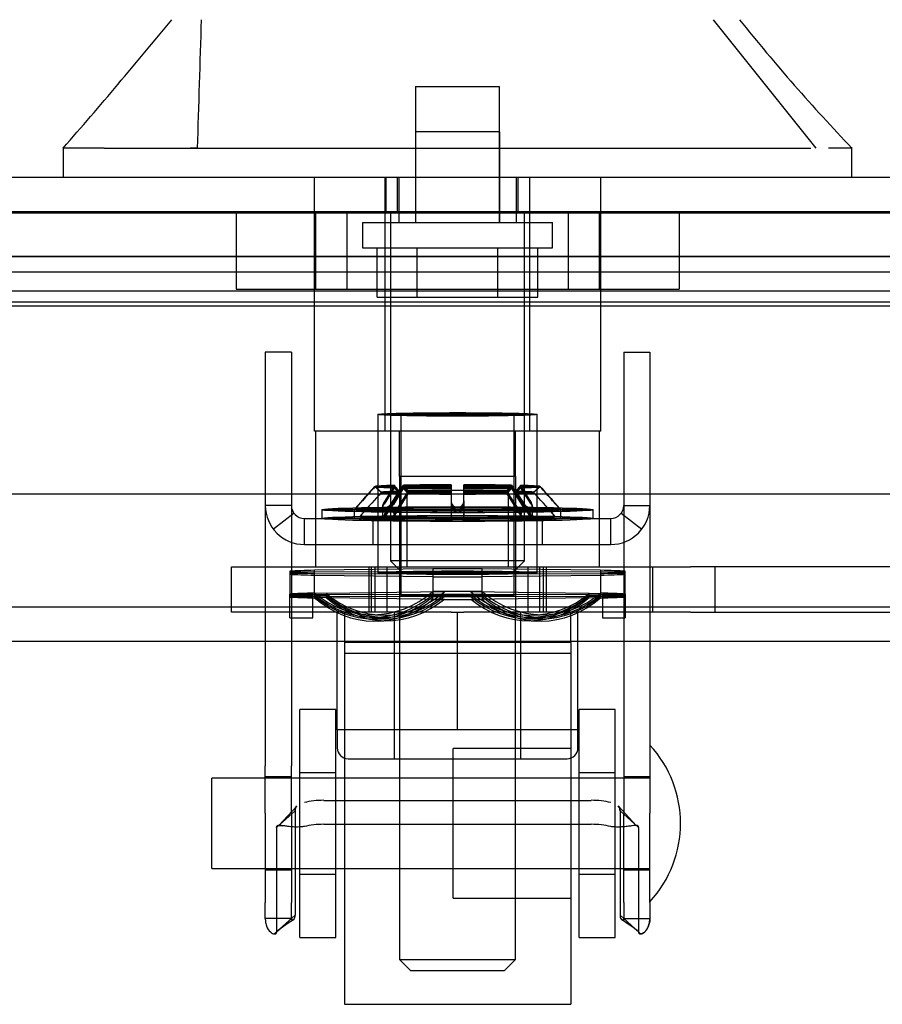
# Model space of a CAD drawing. Header units: inches. Extents: x 1 to 359, y -2 to 239.
# Tile 65 of 103: x 127.07 to 129.46, y 219.19 to 221.92. Entities that reach past the tile are written whole.
import ezdxf
from ezdxf.lldxf.tags import DXFTag

# ---------------------------------------------------------------- set-up
doc = ezdxf.new("R2010")
doc.units = ezdxf.units.IN
doc.header["$MEASUREMENT"] = 0
for name, color, linetype in [('COM70220', 7, 'Continuous'), ('COM70838', 7, 'Continuous'), ('COM70839-3', 7, 'Continuous'), ('COM71196-8', 7, 'Continuous'), ('COM71302-3', 7, 'Continuous'), ('COM71303-3', 7, 'Continuous'), ('Default', 7, 'Continuous'), ('HAN13068', 7, 'Continuous'), ('HAN13068_NUT', 7, 'Continuous'), ('HAN13068_SCREW', 7, 'Continuous'), ('HAN_NUT', 7, 'Continuous'), ('NTS18147', 7, 'Continuous'), ('ROL87452', 7, 'Continuous'), ('RVT17786', 7, 'Continuous'), ('RVT19000', 7, 'Continuous'), ('SPC87322', 7, 'Continuous'), ('STD26122', 7, 'Continuous'), ('WAF25376', 7, 'Continuous'), ('WAM30038', 7, 'Continuous')]:
    doc.layers.add(name, color=color, linetype=linetype)
tags = doc.linetypes.add('HIDDEN2', pattern=[0.1875, 0.125, -0.0625]).pattern_tags.tags
tags[6:7] = [DXFTag(74, 4), DXFTag(75, 0), DXFTag(340, '0'), DXFTag(46, 0.0), DXFTag(50, 0.0), DXFTag(44, 0.0), DXFTag(45, 0.0)]
tags[4:5] = [DXFTag(74, 4), DXFTag(75, 0), DXFTag(340, '0'), DXFTag(46, 0.0), DXFTag(50, 0.0), DXFTag(44, 0.0), DXFTag(45, 0.0)]

# ---------------------------------------------------------------- blocks, each defined once
blk = doc.blocks.new('SE3')
at = {"layer": 'COM70220', "color": 7, "linetype": 'HIDDEN2'}
for p, q in [((97.7047, 221.3844), (130.1727, 221.3844)), ((97.7047, 221.3834), (130.1727, 221.3834)), ((97.7047, 221.3814), (130.1727, 221.3814)), ((97.7047, 221.1354), (130.1727, 221.1354))]:
    blk.add_line(p, q, dxfattribs=at)
at = {"layer": 'COM70838', "color": 7, "linetype": 'HIDDEN2'}
for p, q in [((127.6567, 220.2784), (127.6567, 220.4034)), ((127.6567, 220.4034), (127.7817, 220.4034)), ((127.7817, 220.4034), (128.8373, 220.4034)), ((128.0367, 220.4034), (128.0367, 220.2784)), ((128.0867, 220.4034), (128.0867, 220.2784)), ((128.4767, 220.2784), (128.4767, 220.4034)), ((128.5267, 220.4034), (128.5267, 220.2784)), ((128.8202, 220.4034), (128.8202, 220.2784)), ((128.8373, 220.4034), (128.9257, 220.4034)), ((129.6391, 220.4034), (128.9257, 220.4034)), ((128.9932, 220.2784), (128.9932, 220.4034)), ((127.7817, 220.2784), (127.6567, 220.2784)), ((128.264, 220.2784), (127.7817, 220.2784)), ((128.8373, 220.2784), (128.2993, 220.2784)), ((128.9257, 220.2784), (128.8373, 220.2784)), ((128.9257, 220.2784), (129.6117, 220.2784))]:
    blk.add_line(p, q, dxfattribs=at)
at = {"layer": 'COM70839-3', "color": 7, "linetype": 'HIDDEN2'}
for p, q in [((127.8225, 220.9964), (127.7505, 220.9964)), ((127.7505, 220.9964), (127.7505, 220.9514)), ((127.8225, 220.9964), (127.8225, 220.9514)), ((128.7409, 220.9964), (128.8129, 220.9964)), ((128.7409, 220.9964), (128.7409, 220.9514)), ((128.8129, 220.9964), (128.8129, 220.9514)), ((127.7505, 220.9514), (127.7505, 219.8541)), ((127.8225, 220.9514), (127.8225, 219.8541)), ((128.7409, 220.9514), (128.7409, 219.8541)), ((128.8129, 220.9514), (128.8129, 219.8541)), ((127.8225, 220.5734), (127.7505, 220.5734)), ((127.8299, 220.5515), (127.7728, 220.5076)), ((128.7334, 220.5515), (128.7905, 220.5076)), ((128.7409, 220.5734), (128.8129, 220.5734)), ((127.8585, 220.5374), (128.7049, 220.5374)), ((127.8585, 220.4654), (127.8585, 220.5374)), ((128.0477, 220.5374), (128.0477, 220.4654)), ((128.1412, 220.5374), (128.1412, 220.4654)), ((128.4222, 220.4654), (128.4222, 220.5374)), ((128.5157, 220.5374), (128.5157, 220.4654)), ((128.7049, 220.4654), (128.7049, 220.5374)), ((127.8585, 220.4654), (128.7049, 220.4654)), ((127.7505, 219.7229), (127.7505, 219.8541)), ((127.8225, 219.7229), (127.8225, 219.8541)), ((128.7409, 219.8541), (128.7409, 219.7229)), ((128.8129, 219.8541), (128.8129, 219.7229)), ((127.8225, 219.8234), (127.7505, 219.8234)), ((128.8129, 219.8234), (128.7409, 219.8234)), ((127.9124, 219.7585), (128.651, 219.7585)), ((127.8374, 219.7426), (127.7878, 219.6893)), ((127.8374, 219.7426), (127.7884, 219.6893)), ((128.7756, 219.6893), (128.726, 219.7426)), ((128.7749, 219.6893), (128.726, 219.7426)), ((127.7505, 219.7229), (127.7505, 219.4762)), ((127.8328, 219.7294), (127.7813, 219.683)), ((127.8225, 219.7229), (127.8225, 219.4762)), ((127.8328, 219.7294), (127.8328, 219.4414)), ((128.7306, 219.7294), (128.782, 219.683)), ((128.7306, 219.7294), (128.7306, 219.4414)), ((128.7409, 219.4762), (128.7409, 219.7229)), ((128.8129, 219.4762), (128.8129, 219.7229)), ((127.7813, 219.683), (127.7813, 219.395)), ((127.9124, 219.6923), (128.651, 219.6923)), ((128.782, 219.683), (128.782, 219.395)), ((127.7505, 219.5664), (127.8225, 219.5664)), ((128.7409, 219.5664), (128.8129, 219.5664)), ((127.7505, 219.432), (127.7505, 219.4762)), ((127.8225, 219.432), (127.8225, 219.4762)), ((128.7409, 219.4762), (128.7409, 219.432)), ((128.8129, 219.4762), (128.8129, 219.432)), ((127.8225, 219.432), (127.7505, 219.432)), ((127.8328, 219.4414), (127.7813, 219.395)), ((128.7306, 219.4414), (128.782, 219.395)), ((128.7409, 219.432), (128.8129, 219.432))]:
    blk.add_line(p, q, dxfattribs=at)
for centre, radius, start, end in [((127.8585, 220.5734), 0.108, 180, 270), ((127.8585, 220.5734), 0.036, 180, 270), ((128.7049, 220.5734), 0.108, 270, 0), ((128.7049, 220.5734), 0.036, 270, 0), ((127.9864, 219.1569), 0.314, 120.3108, 132.3001), ((127.9866, 219.1565), 0.3145, 120.315, 131.019), ((128.5767, 219.1565), 0.3145, 47.7129, 59.685), ((128.577, 219.1569), 0.314, 48.9654, 59.6892)]:
    blk.add_arc(centre, radius, start, end, dxfattribs=at)
for centre, major_axis, start_param, end_param in [((127.9124, 219.7195), (-0.1, 0), 4.712389, 5.281717), ((128.651, 219.7195), (-0.1, 0), 4.143061, 4.712389), ((127.9124, 219.6532), (-0.1, 0), 4.712389, 5.281717), ((128.651, 219.6532), (0.1, 0), 1.001468, 1.570796)]:
    blk.add_ellipse(centre, major_axis=major_axis, ratio=0.390731, start_param=start_param, end_param=end_param, dxfattribs=at)
for points, knots in [([(127.8328, 219.7294), (127.8328, 219.7299), (127.8328, 219.7304), (127.8328, 219.731), (127.8328, 219.7312), (127.8328, 219.7315), (127.8328, 219.7316), (127.8329, 219.7326), (127.833, 219.7333), (127.8333, 219.7353), (127.8337, 219.7367), (127.8349, 219.7398), (127.8361, 219.7415), (127.8377, 219.7429)], [0, 0, 0, 0, 0.03125, 0.03125, 0.046875, 0.046875, 0.0625, 0.0625, 0.125, 0.125, 0.25, 0.25, 0.4585815, 0.4585815, 0.4585815, 0.4585815]), ([(128.7306, 219.7294), (128.7306, 219.7299), (128.7305, 219.7304), (128.7305, 219.731), (128.7305, 219.7312), (128.7305, 219.7315), (128.7305, 219.7316), (128.7304, 219.7326), (128.7303, 219.7333), (128.73, 219.7353), (128.7297, 219.7367), (128.7284, 219.7398), (128.7272, 219.7415), (128.7257, 219.7429)], [0, 0, 0, 0, 0.03125, 0.03125, 0.046875, 0.046875, 0.0625, 0.0625, 0.125, 0.125, 0.25, 0.25, 0.4585815, 0.4585815, 0.4585815, 0.4585815]), ([(127.7813, 219.683), (127.7814, 219.6838), (127.7816, 219.6852), (127.7823, 219.6871), (127.7836, 219.6883), (127.7875, 219.6899), (127.7932, 219.6892), (127.799, 219.6884), (127.799, 219.6884)], [0, 0, 0, 0, 0.0491023, 0.0985231, 0.1490182, 0.2008436, 0.4264755, 0.4266864, 0.4266864, 0.4266864, 0.4266864]), ([(127.8585, 219.6861), (127.8569, 219.6859), (127.8537, 219.6855), (127.8474, 219.685), (127.8398, 219.6847), (127.8313, 219.6847), (127.8209, 219.6853), (127.8097, 219.6867), (127.7989, 219.6885), (127.7908, 219.6895), (127.7858, 219.6893), (127.7831, 219.688), (127.7816, 219.686), (127.7814, 219.684), (127.7813, 219.683)], [0, 0, 0, 0, 0.040175, 0.080102, 0.158226, 0.23381, 0.30692, 0.445198, 0.573002, 0.690655, 0.799398, 0.868041, 0.934412, 1, 1, 1, 1]), ([(128.782, 219.683), (128.7819, 219.6838), (128.7818, 219.6852), (128.7811, 219.6871), (128.7797, 219.6883), (128.7758, 219.6899), (128.7675, 219.6889), (128.7556, 219.687), (128.7471, 219.6859), (128.7391, 219.6851), (128.7293, 219.6846), (128.7175, 219.6847), (128.7091, 219.6856), (128.7049, 219.6861)], [0, 0, 0, 0, 0.049102, 0.098523, 0.149018, 0.200844, 0.426475, 0.554365, 0.622319, 0.692911, 0.79099, 0.893216, 1, 1, 1, 1]), ([(127.7505, 219.432), (127.7505, 219.4311), (127.7505, 219.4304), (127.7505, 219.4295), (127.7505, 219.4292), (127.7505, 219.4288), (127.7506, 219.4287), (127.7506, 219.427), (127.7507, 219.426), (127.7512, 219.4223), (127.7515, 219.4201), (127.753, 219.4139), (127.7544, 219.41), (127.7594, 219.4), (127.7636, 219.3953), (127.7714, 219.3897), (127.775, 219.3888), (127.7787, 219.3896), (127.7798, 219.3902), (127.7805, 219.3914), (127.7807, 219.3916), (127.7808, 219.3921), (127.7809, 219.3922), (127.781, 219.3926), (127.781, 219.3928), (127.7811, 219.3934), (127.7812, 219.3941), (127.7813, 219.395)], [0, 0, 0, 0, 0.015625, 0.015625, 0.023438, 0.023438, 0.03125, 0.03125, 0.0625, 0.0625, 0.125, 0.125, 0.25, 0.25, 0.5, 0.5, 0.75, 0.75, 0.875, 0.875, 0.90625, 0.90625, 0.921875, 0.921875, 0.9375, 0.9375, 1, 1, 1, 1]), ([(127.8225, 219.432), (127.8225, 219.4318), (127.8225, 219.4313), (127.8226, 219.4303), (127.823, 219.4292), (127.8236, 219.4283), (127.8251, 219.427), (127.8284, 219.4276), (127.831, 219.4314), (127.8321, 219.4349), (127.8325, 219.4369), (127.8327, 219.4391), (127.8327, 219.4407), (127.8328, 219.4414)], [0, 0, 0, 0, 0.026381, 0.052905, 0.106971, 0.162948, 0.220486, 0.464488, 0.727123, 0.794792, 0.862936, 0.931376, 1, 1, 1, 1]), ([(127.828, 219.4282), (127.8268, 219.4273), (127.8251, 219.427), (127.8236, 219.4283), (127.823, 219.4292), (127.8226, 219.4303), (127.8225, 219.4313), (127.8225, 219.4318), (127.8225, 219.432)], [0.5442114, 0.5442114, 0.5442114, 0.5442114, 0.7795137, 0.8370523, 0.8930285, 0.9470927, 0.973617, 1, 1, 1, 1]), ([(128.7306, 219.4414), (128.7306, 219.4407), (128.7306, 219.4391), (128.7309, 219.4369), (128.7313, 219.4349), (128.7324, 219.4314), (128.7349, 219.4276), (128.7382, 219.427), (128.7398, 219.4283), (128.7404, 219.4292), (128.7407, 219.4303), (128.7408, 219.4313), (128.7409, 219.4318), (128.7409, 219.432)], [0, 0, 0, 0, 0.068623, 0.137063, 0.205208, 0.272877, 0.535512, 0.779514, 0.837052, 0.893029, 0.947093, 0.973617, 1, 1, 1, 1]), ([(128.7409, 219.432), (128.7409, 219.4318), (128.7408, 219.4313), (128.7407, 219.4303), (128.7404, 219.4292), (128.7398, 219.4283), (128.7382, 219.427), (128.7365, 219.4273), (128.7353, 219.4282)], [0, 0, 0, 0, 0.0263814, 0.0529045, 0.1069707, 0.1629481, 0.2204857, 0.4558046, 0.4558046, 0.4558046, 0.4558046]), ([(128.782, 219.395), (128.782, 219.3946), (128.7821, 219.3941), (128.7822, 219.3936), (128.7822, 219.3934), (128.7822, 219.3931), (128.7822, 219.3931), (128.7824, 219.3922), (128.7826, 219.3916), (128.7836, 219.3902), (128.7846, 219.3896), (128.7883, 219.3888), (128.7919, 219.3897), (128.7998, 219.3953), (128.804, 219.4), (128.8089, 219.41), (128.8104, 219.4141), (128.8115, 219.4191), (128.8118, 219.4201), (128.8121, 219.4224), (128.8123, 219.4238), (128.8125, 219.4253), (128.8126, 219.4259), (128.8127, 219.4268), (128.8127, 219.4271), (128.8127, 219.4277), (128.8128, 219.4282), (128.8128, 219.4291), (128.8129, 219.4303), (128.8129, 219.432)], [0, 0, 0, 0, 0.03125, 0.03125, 0.046875, 0.046875, 0.0625, 0.0625, 0.125, 0.125, 0.25, 0.25, 0.5, 0.5, 0.75, 0.75, 0.875, 0.875, 0.90625, 0.90625, 0.9375, 0.9375, 0.953125, 0.953125, 0.960938, 0.960938, 0.96875, 0.96875, 1, 1, 1, 1]), ([(128.8129, 219.432), (128.8129, 219.4311), (128.8128, 219.4304), (128.8128, 219.4295), (128.8128, 219.4292), (128.8128, 219.4288), (128.8128, 219.4287), (128.8127, 219.427), (128.8126, 219.426), (128.8122, 219.4223), (128.8118, 219.4201), (128.8103, 219.4139), (128.8089, 219.41), (128.8073, 219.4067)], [0, 0, 0, 0, 0.015625, 0.015625, 0.0234375, 0.0234375, 0.03125, 0.03125, 0.0625, 0.0625, 0.125, 0.125, 0.25, 0.25, 0.25, 0.25]), ([(127.7813, 219.395), (127.7813, 219.3946), (127.7812, 219.3941), (127.7812, 219.3936), (127.7812, 219.3934), (127.7811, 219.3931), (127.7811, 219.3931), (127.7809, 219.3922), (127.7807, 219.3916), (127.7798, 219.3902), (127.7787, 219.3896), (127.7768, 219.3891), (127.7759, 219.3891), (127.775, 219.3892)], [0, 0, 0, 0, 0.03125, 0.03125, 0.046875, 0.046875, 0.0625, 0.0625, 0.125, 0.125, 0.25, 0.25, 0.3244379, 0.3244379, 0.3244379, 0.3244379]), ([(128.7958, 219.3925), (128.7919, 219.3897), (128.7883, 219.3888), (128.7846, 219.3896), (128.7836, 219.3902), (128.7828, 219.3914), (128.7827, 219.3916), (128.7825, 219.3921), (128.7825, 219.3922), (128.7824, 219.3926), (128.7823, 219.3928), (128.7822, 219.3934), (128.7821, 219.3941), (128.782, 219.395)], [0.5, 0.5, 0.5, 0.5, 0.75, 0.75, 0.875, 0.875, 0.90625, 0.90625, 0.921875, 0.921875, 0.9375, 0.9375, 1, 1, 1, 1])]:
    blk.add_open_spline(points, degree=3, knots=knots, dxfattribs=at)
for points in [[(127.8371, 219.7424), (127.834, 219.7393), (127.8328, 219.7351), (127.8328, 219.7294)], [(128.7262, 219.7424), (128.7293, 219.7393), (128.7306, 219.7351), (128.7306, 219.7294)]]:
    blk.add_open_spline(points, degree=3, dxfattribs=at)
at = {"layer": 'COM71196-8', "color": 7, "linetype": 'Continuous'}
for p, q in [((97.1287, 221.4804), (130.7487, 221.4804)), ((97.0337, 220.6054), (130.8436, 220.6054))]:
    blk.add_line(p, q, dxfattribs=at)
at = {"layer": 'COM71196-8', "color": 7, "linetype": 'HIDDEN2'}
for p, q in [((128.0832, 221.4804), (128.0832, 221.3854)), ((128.1147, 221.4804), (128.1147, 221.3854)), ((128.4487, 221.3854), (128.4487, 221.4804)), ((128.4801, 221.4804), (128.4801, 221.3854)), ((97.1287, 221.3854), (130.7487, 221.3854))]:
    blk.add_line(p, q, dxfattribs=at)
at = {"layer": 'COM71302-3', "color": 7, "linetype": 'HIDDEN2'}
for p, q in [((130.5397, 221.2607), (97.5017, 221.2607)), ((97.5017, 221.2183), (130.2897, 221.2183)), ((130.5393, 221.1657), (97.5017, 221.1657)), ((97.5017, 221.1247), (130.2897, 221.1247)), ((96.2217, 220.1984), (168.0917, 220.1984))]:
    blk.add_line(p, q, dxfattribs=at)
at = {"layer": 'COM71302-3', "color": 7, "linetype": 'Continuous'}
blk.add_line((96.2217, 220.2934), (168.0917, 220.2934), dxfattribs=at)
at = {"layer": 'COM71303-3', "color": 7, "linetype": 'HIDDEN2'}
blk.add_line((130.2897, 221.2604), (97.5017, 221.2604), dxfattribs=at)
at = {"layer": 'HAN13068', "color": 7, "linetype": 'Continuous'}
for p, q in [((129.2725, 221.5604), (128.989, 221.9154)), ((127.1918, 221.5633), (127.1918, 221.4804)), ((127.3052, 221.5604), (127.1919, 221.5604)), ((127.3052, 221.5604), (127.3829, 221.5604)), ((127.3829, 221.5604), (127.5631, 221.5604)), ((127.5631, 221.5604), (129.1804, 221.5604)), ((129.1804, 221.5604), (129.2582, 221.5604)), ((129.3715, 221.5604), (129.3067, 221.5604)), ((129.3715, 221.4804), (129.3715, 221.5633))]:
    blk.add_line(p, q, dxfattribs=at)
at = {"layer": 'HAN13068', "color": 7, "linetype": 'HIDDEN2'}
for p, q in [((128.3982, 221.6054), (128.1652, 221.6054)), ((128.1652, 221.6054), (128.1652, 221.3554)), ((128.3982, 221.3554), (128.3982, 221.6054)), ((127.5631, 221.5604), (127.5433, 221.5604)), ((127.8862, 220.7784), (127.8862, 221.4804)), ((128.0821, 220.7784), (128.0821, 221.4804)), ((128.1192, 221.4804), (128.1192, 221.3554)), ((128.4442, 221.3554), (128.4442, 221.4804)), ((128.4812, 220.7784), (128.4812, 221.4804)), ((128.6772, 220.7784), (128.6772, 221.4804)), ((128.0821, 220.7784), (127.8862, 220.7784)), ((128.4812, 220.7784), (128.0821, 220.7784)), ((128.1217, 220.6534), (128.1217, 220.7784)), ((128.4417, 220.6534), (128.4417, 220.7784)), ((128.6772, 220.7784), (128.4812, 220.7784)), ((128.2817, 220.6534), (128.1217, 220.6534)), ((128.4417, 220.6534), (128.2817, 220.6534)), ((128.1217, 220.2784), (128.1217, 219.3184)), ((128.4417, 219.3184), (128.4417, 220.2784)), ((128.1217, 219.3184), (128.4417, 219.3184)), ((128.1217, 219.3184), (128.1517, 219.2884)), ((128.4117, 219.2884), (128.4417, 219.3184)), ((128.1517, 219.2884), (128.4117, 219.2884))]:
    blk.add_line(p, q, dxfattribs=at)
at = {"layer": 'HAN13068', "color": 7, "linetype": 'Continuous'}
for centre, radius, start, end in [((115.076, 232.1047), 16.0617, 318.96729, 320.62542), ((133.1635, 225.1926), 5.2509, 218.6173, 223.7666)]:
    blk.add_arc(centre, radius, start, end, dxfattribs=at)
blk.add_open_spline([(127.5631, 221.5604), (127.5669, 221.6787), (127.5706, 221.7971), (127.5744, 221.9154)], degree=3, dxfattribs=at)
at = {"layer": 'HAN13068_NUT', "color": 7, "linetype": 'HIDDEN2'}
for p, q in [((127.9492, 219.9534), (127.9492, 220.2784)), ((128.1067, 220.2784), (128.1067, 219.8734)), ((128.2817, 219.9534), (128.2817, 220.2784)), ((128.4567, 219.8734), (128.4567, 220.2784)), ((128.6142, 219.9534), (128.6142, 220.2784)), ((128.1154, 219.9534), (127.9492, 219.9534)), ((127.9492, 219.9534), (127.9492, 219.9034)), ((128.2817, 219.9534), (128.1154, 219.9534)), ((128.4479, 219.9534), (128.2817, 219.9534)), ((128.6142, 219.9534), (128.4479, 219.9534)), ((128.6142, 219.9034), (128.6142, 219.9534)), ((127.9792, 219.8734), (128.5842, 219.8734))]:
    blk.add_line(p, q, dxfattribs=at)
for centre, start, end in [((127.9792, 219.9034), 180, 270), ((128.5842, 219.9034), 270, 0)]:
    blk.add_arc(centre, 0.03, start, end, dxfattribs=at)
at = {"layer": 'HAN13068_SCREW', "color": 7, "linetype": 'HIDDEN2'}
for p, q in [((128.1657, 221.7304), (128.3977, 221.7304)), ((128.1657, 221.7304), (128.1657, 221.3554)), ((128.3977, 221.3554), (128.3977, 221.7304)), ((128.0192, 221.3554), (128.5442, 221.3554)), ((128.0192, 221.3554), (128.0192, 221.2854)), ((128.5442, 221.2854), (128.5442, 221.3554)), ((128.0192, 221.2854), (128.5442, 221.2854)), ((128.0594, 221.1484), (128.0594, 221.2854)), ((128.1705, 221.1484), (128.1705, 221.2854)), ((128.3928, 221.1484), (128.3928, 221.2854)), ((128.5039, 221.1484), (128.5039, 221.2854)), ((128.0594, 221.1484), (128.1705, 221.1484)), ((128.1705, 221.1484), (128.3928, 221.1484)), ((128.3928, 221.1484), (128.5039, 221.1484))]:
    blk.add_line(p, q, dxfattribs=at)
at = {"layer": 'HAN_NUT', "color": 7, "linetype": 'HIDDEN2'}
for p, q in [((127.6697, 221.3854), (127.6697, 221.1704)), ((127.8892, 221.3854), (127.8892, 221.1704)), ((127.9757, 221.3854), (127.9757, 221.1704)), ((128.5877, 221.3854), (128.5877, 221.1704)), ((128.6742, 221.1704), (128.6742, 221.3854)), ((128.8937, 221.3854), (128.8937, 221.1704)), ((127.6697, 221.1704), (127.9757, 221.1704)), ((127.9757, 221.1704), (128.5877, 221.1704)), ((128.5877, 221.1704), (128.8937, 221.1704))]:
    blk.add_line(p, q, dxfattribs=at)
at = {"layer": 'NTS18147', "color": 7, "linetype": 'HIDDEN2'}
for p, q in [((128.0617, 220.8249), (128.0617, 220.3874)), ((128.0617, 220.8248), (128.0617, 220.3874)), ((128.1252, 220.8249), (128.1252, 220.3244)), ((128.1252, 220.8248), (128.1252, 220.3244)), ((128.4382, 220.3244), (128.4382, 220.8249)), ((128.4382, 220.3244), (128.4382, 220.8248)), ((128.5017, 220.3874), (128.5017, 220.8249)), ((128.5017, 220.3874), (128.5017, 220.8248)), ((127.8187, 220.3916), (127.8187, 220.3286)), ((127.8187, 220.3885), (127.8187, 220.3286)), ((128.2136, 220.3984), (127.8867, 220.3942)), ((127.8867, 220.3312), (127.8867, 220.3942)), ((128.2136, 220.3903), (127.8867, 220.3892)), ((127.8867, 220.3262), (127.8867, 220.3892)), ((127.8867, 220.3856), (128.2136, 220.3845)), ((128.2136, 220.3984), (128.2136, 220.3354)), ((128.2136, 220.3903), (128.2136, 220.3273)), ((128.6766, 220.3942), (128.3497, 220.3984)), ((128.3497, 220.3354), (128.3497, 220.3984)), ((128.6766, 220.3892), (128.3497, 220.3903)), ((128.3497, 220.3273), (128.3497, 220.3903)), ((128.3497, 220.3845), (128.6766, 220.3856)), ((128.6766, 220.3942), (128.6766, 220.3312)), ((128.6766, 220.3892), (128.6766, 220.3262)), ((128.7447, 220.3286), (128.7447, 220.3916)), ((128.7447, 220.3286), (128.7447, 220.3885)), ((127.8867, 220.3807), (128.2136, 220.3765)), ((128.3497, 220.3765), (128.6766, 220.3807)), ((127.8867, 220.3312), (127.8867, 220.3177)), ((127.9182, 220.33), (127.8867, 220.3312)), ((128.2451, 220.3342), (127.9182, 220.33)), ((128.2136, 220.3135), (128.2136, 220.3354)), ((128.2451, 220.3342), (128.2136, 220.3354)), ((128.3182, 220.3342), (128.3497, 220.3354)), ((128.6451, 220.33), (128.3182, 220.3342)), ((128.3497, 220.3354), (128.3497, 220.3135)), ((128.6451, 220.33), (128.6766, 220.3312)), ((128.6766, 220.3177), (128.6766, 220.3312)), ((127.8817, 220.3286), (127.8187, 220.3286)), ((127.8187, 220.2624), (127.8187, 220.3286)), ((127.8817, 220.3255), (127.8187, 220.3255)), ((127.8187, 220.2624), (127.8187, 220.3255)), ((127.8817, 220.3233), (127.8187, 220.3233)), ((127.8817, 220.3203), (127.8187, 220.3203)), ((127.8817, 220.2624), (127.8817, 220.3286)), ((127.8817, 220.2624), (127.8817, 220.3255)), ((127.8867, 220.3262), (127.8867, 220.3226)), ((127.9182, 220.3259), (127.8867, 220.3262)), ((127.9182, 220.3229), (127.8867, 220.3226)), ((127.9182, 220.3189), (127.8867, 220.3177)), ((128.2451, 220.327), (127.9182, 220.3259)), ((127.9182, 220.3229), (128.2451, 220.3218)), ((127.9182, 220.3189), (128.2451, 220.3147)), ((128.2136, 220.3215), (128.2136, 220.3273)), ((128.2451, 220.327), (128.2136, 220.3273)), ((128.2451, 220.3218), (128.2136, 220.3215)), ((128.2451, 220.3147), (128.2136, 220.3135)), ((128.3182, 220.327), (128.3497, 220.3273)), ((128.6451, 220.3259), (128.3182, 220.327)), ((128.3182, 220.3218), (128.6451, 220.3229)), ((128.3182, 220.3218), (128.3497, 220.3215)), ((128.3182, 220.3147), (128.6451, 220.3189)), ((128.3182, 220.3147), (128.3497, 220.3135)), ((128.3497, 220.3273), (128.3497, 220.3215)), ((128.6451, 220.3259), (128.6766, 220.3262)), ((128.6451, 220.3229), (128.6766, 220.3226)), ((128.6451, 220.3189), (128.6766, 220.3177)), ((128.6766, 220.3226), (128.6766, 220.3262)), ((128.6817, 220.3286), (128.7447, 220.3286)), ((128.6817, 220.3286), (128.6817, 220.2624)), ((128.6817, 220.3255), (128.7447, 220.3255)), ((128.6817, 220.3255), (128.6817, 220.2624)), ((128.6817, 220.3233), (128.7447, 220.3233)), ((128.6817, 220.3203), (128.7447, 220.3203)), ((128.7447, 220.3286), (128.7447, 220.2624)), ((128.7447, 220.3255), (128.7447, 220.2624)), ((127.8187, 220.2624), (127.8817, 220.2624)), ((127.8187, 220.2624), (127.8817, 220.2624)), ((128.038, 220.2715), (128.0695, 220.2703)), ((128.0469, 220.2648), (128.0784, 220.2644)), ((128.0534, 220.26), (128.0849, 220.2604)), ((128.0623, 220.2538), (128.0938, 220.255)), ((128.4695, 220.255), (128.501, 220.2538)), ((128.4784, 220.2604), (128.5099, 220.26)), ((128.4849, 220.2644), (128.5164, 220.2648)), ((128.4938, 220.2703), (128.5253, 220.2715)), ((128.6817, 220.2624), (128.7447, 220.2624)), ((128.6817, 220.2624), (128.7447, 220.2624))]:
    blk.add_line(p, q, dxfattribs=at)
for centre, start, end in [((128.2817, 136.3133), 89.953641, 90.046359), ((128.2817, 304.4615), 269.953641, 270.046359), ((128.2817, 136.2503), 89.953641, 90.046359), ((128.2817, 304.3985), 269.953641, 270.046359)]:
    blk.add_arc(centre, 84.0771, start, end, dxfattribs=at)
for centre, major_axis, ratio in [((128.2817, 220.8248), (0.22, 0), 0.022078), ((128.2817, 220.8249), (-0.22, 0), 0.005892), ((128.2817, 220.8248), (-0.1565, 0), 0.022078), ((128.2817, 220.8249), (-0.1565, 0), 0.005892), ((128.2817, 220.3874), (0.22, 0), 0.022078), ((128.2817, 220.3874), (-0.22, 0), 0.005892), ((128.2817, 220.3244), (-0.1565, 0), 0.022078), ((128.2817, 220.3244), (-0.1565, 0), 0.005892)]:
    blk.add_ellipse(centre, major_axis=major_axis, ratio=ratio, dxfattribs=at)
for centre, major_axis, ratio, start_param, end_param in [((128.2817, 220.3874), (-0.5, 0), 0.022078, -0.660077, -0.38712), ((128.2817, 220.3874), (-0.5, 0), 0.005892, -0.660077, -0.38712), ((128.2817, 220.3874), (-0.5, 0), 0.005892, 0.38712, 0.660077), ((128.2817, 220.3874), (0.5, 0), 0.022078, 1.434318, 1.707275), ((128.2817, 220.3874), (0.5, 0), 0.022078, 0.38712, 0.660077), ((128.2817, 220.3874), (0.5, 0), 0.005892, 0.38712, 0.660077), ((128.2817, 220.3874), (0.5, 0), 0.005892, -0.660077, -0.38712), ((128.2817, 220.3874), (-0.5, 0), 0.022078, 0.38712, 0.660077), ((128.2817, 220.3874), (-0.5, 0), 0.022078, 1.434318, 1.707275), ((128.2817, 220.3874), (0.5, 0), 0.022078, -0.660077, -0.38712), ((128.2817, 220.3244), (-0.5, 0), 0.022078, -0.660077, -0.38712), ((128.0502, 220.5896), (0.0122, 0.3181), 0.865814, 2.551021, 3.820441), ((128.0817, 220.5884), (0.0122, 0.3181), 0.865814, 2.551021, 3.820441), ((128.2817, 220.3244), (-0.5, 0), 0.022078, 4.575911, 4.848867), ((128.4817, 220.5884), (-0.0122, 0.3181), 0.865814, 2.462745, 3.732164), ((128.5132, 220.5896), (-0.0122, 0.3181), 0.865814, 2.462745, 3.732164), ((128.2817, 220.3244), (0.5, 0), 0.022078, 0.38712, 0.660077), ((128.2817, 220.3244), (-0.5, 0), 0.005892, -0.660077, -0.38712), ((128.2817, 220.3244), (-0.5, 0), 0.005892, 0.38712, 0.660077), ((128.2817, 220.3244), (-0.5, 0), 0.022078, 0.38712, 0.660077), ((128.0502, 220.5831), (0.0032, 0.3183), 0.86601, 2.518666, 3.788085), ((128.0502, 220.5784), (-0.0032, 0.3183), 0.86601, 2.4951, 3.764519), ((128.0502, 220.5719), (-0.0122, 0.3181), 0.865814, 2.462745, 3.732164), ((128.0817, 220.5828), (0.0032, 0.3183), 0.86601, 2.518666, 3.788085), ((128.0817, 220.5787), (-0.0032, 0.3183), 0.86601, 2.4951, 3.764519), ((128.0817, 220.5731), (-0.0122, 0.3181), 0.865814, 2.462745, 3.732164), ((128.2817, 220.3244), (0.5, 0), 0.022078, 4.575911, 4.848867), ((128.4817, 220.5828), (-0.0032, 0.3183), 0.86601, 2.4951, 3.764519), ((128.4817, 220.5787), (0.0032, 0.3183), 0.86601, 2.518666, 3.788085), ((128.4817, 220.5731), (0.0122, 0.3181), 0.865814, 2.551021, 3.820441), ((128.5132, 220.5831), (-0.0032, 0.3183), 0.86601, 2.4951, 3.764519), ((128.5132, 220.5784), (0.0032, 0.3183), 0.86601, 2.518666, 3.788085), ((128.5132, 220.5719), (0.0122, 0.3181), 0.865814, 2.551021, 3.820441), ((128.2817, 220.3244), (0.5, 0), 0.005892, 0.38712, 0.660077), ((128.2817, 220.3244), (0.5, 0), 0.005892, -0.660077, -0.38712), ((128.2817, 220.3244), (0.5, 0), 0.022078, -0.660077, -0.38712)]:
    blk.add_ellipse(centre, major_axis=major_axis, ratio=ratio, start_param=start_param, end_param=end_param, dxfattribs=at)
at = {"layer": 'ROL87452', "color": 7, "linetype": 'HIDDEN2'}
for p, q in [((127.9692, 220.1949), (127.9692, 219.1949)), ((128.5942, 220.1949), (127.9692, 220.1949)), ((128.5942, 220.1949), (128.5942, 219.1949)), ((128.2692, 219.4884), (128.2692, 219.9014)), ((128.5942, 219.9014), (128.2692, 219.9014)), ((128.2692, 219.8199), (127.9692, 219.8199)), ((127.9692, 219.5699), (128.2692, 219.5699)), ((128.2692, 219.4884), (128.5942, 219.4884)), ((127.9692, 219.1949), (128.5942, 219.1949))]:
    blk.add_line(p, q, dxfattribs=at)
at = {"layer": 'RVT17786', "color": 7, "linetype": 'HIDDEN2'}
for p, q in [((127.6029, 219.5699), (127.6029, 219.8199)), ((128.8129, 219.8199), (127.6029, 219.8199)), ((127.6029, 219.5699), (128.8129, 219.5699))]:
    blk.add_line(p, q, dxfattribs=at)
blk.add_arc((128.5796, 219.6949), 0.3182, 317.1291, 42.8709, dxfattribs=at)
at = {"layer": 'RVT19000', "color": 7, "linetype": 'HIDDEN2'}
for p, q in [((128.1412, 220.6154), (128.4222, 220.6154)), ((128.1412, 220.6154), (128.1412, 220.4034)), ((128.4222, 220.4034), (128.4222, 220.6154)), ((128.0867, 220.4034), (128.0867, 220.2784)), ((128.4767, 220.2784), (128.4767, 220.4034)), ((127.9692, 220.2784), (127.9692, 220.1949)), ((128.264, 220.2784), (128.2993, 220.2784)), ((128.5942, 220.1949), (128.5942, 220.2784)), ((127.9692, 220.1654), (128.5942, 220.1654))]:
    blk.add_line(p, q, dxfattribs=at)
at = {"layer": 'SPC87322', "color": 7, "linetype": 'HIDDEN2'}
for p, q in [((127.8892, 220.7784), (127.8892, 220.4034)), ((128.6742, 220.4034), (128.6742, 220.7784)), ((128.1217, 220.6534), (128.1217, 220.2784)), ((128.4417, 220.6534), (128.4417, 220.2784)), ((128.0442, 220.2784), (128.0442, 220.4034)), ((128.0542, 220.2784), (128.0542, 220.4034)), ((128.5092, 220.2784), (128.5092, 220.4034)), ((128.5192, 220.2784), (128.5192, 220.4034))]:
    blk.add_line(p, q, dxfattribs=at)
at = {"layer": 'STD26122', "color": 7, "linetype": 'HIDDEN2'}
for p, q in [((128.0967, 221.3854), (128.0967, 220.4204)), ((128.4667, 220.4204), (128.4667, 221.3854)), ((128.4667, 220.4204), (128.0967, 220.4204)), ((128.0967, 220.4204), (128.1317, 220.3854)), ((128.4317, 220.3854), (128.4667, 220.4204)), ((128.1317, 220.3854), (128.4317, 220.3854))]:
    blk.add_line(p, q, dxfattribs=at)
at = {"layer": 'WAF25376', "color": 7, "linetype": 'HIDDEN2'}
for p, q in [((127.8458, 219.3799), (127.8458, 220.0099)), ((127.9458, 220.0099), (127.8458, 220.0099)), ((127.9458, 219.3799), (127.9458, 220.0099)), ((128.6175, 219.3799), (128.6175, 220.0099)), ((128.7175, 220.0099), (128.6175, 220.0099)), ((128.7175, 219.3799), (128.7175, 220.0099)), ((127.9458, 219.8349), (127.8458, 219.8349)), ((128.7175, 219.8349), (128.6175, 219.8349)), ((127.8458, 219.5549), (127.9458, 219.5549)), ((128.6175, 219.5549), (128.7175, 219.5549)), ((127.8458, 219.3799), (127.9458, 219.3799)), ((128.6175, 219.3799), (128.7175, 219.3799))]:
    blk.add_line(p, q, dxfattribs=at)
at = {"layer": 'WAM30038', "color": 7, "linetype": 'HIDDEN2'}
for p, q in [((128.1079, 220.6286), (128.0796, 220.5843)), ((128.1043, 220.5849), (128.1326, 220.6291)), ((128.1206, 220.6124), (128.1079, 220.6286)), ((128.1326, 220.6291), (128.1454, 220.6129)), ((128.2642, 220.6304), (128.2642, 220.5863)), ((128.2992, 220.5863), (128.2992, 220.6304)), ((128.418, 220.6129), (128.4307, 220.6291)), ((128.4307, 220.6291), (128.459, 220.5849)), ((128.4555, 220.6286), (128.4427, 220.6124)), ((128.4837, 220.5843), (128.4555, 220.6286)), ((128.0534, 220.6257), (128.0714, 220.6098)), ((128.0534, 220.6254), (128.0714, 220.6095)), ((128.0714, 220.6093), (128.0534, 220.6252)), ((128.0714, 220.609), (128.0534, 220.6249)), ((128.1079, 220.6262), (128.0796, 220.5815)), ((128.0796, 220.5794), (128.1079, 220.6245)), ((128.0796, 220.5765), (128.1079, 220.622)), ((128.0796, 220.5482), (128.1206, 220.6124)), ((128.0796, 220.5454), (128.1206, 220.6102)), ((128.1206, 220.6086), (128.0796, 220.5433)), ((128.1206, 220.6064), (128.0796, 220.5404)), ((128.1043, 220.5816), (128.1326, 220.6264)), ((128.1326, 220.6243), (128.1043, 220.5792)), ((128.1326, 220.6215), (128.1043, 220.576)), ((128.1454, 220.6129), (128.1043, 220.5488)), ((128.1454, 220.6103), (128.1043, 220.5455)), ((128.1043, 220.5431), (128.1454, 220.6084)), ((128.1043, 220.5398), (128.1454, 220.6058)), ((128.1206, 220.6102), (128.1079, 220.6262)), ((128.1079, 220.6245), (128.1206, 220.6086)), ((128.1079, 220.622), (128.1206, 220.6064)), ((128.1326, 220.6264), (128.1454, 220.6103)), ((128.1454, 220.6084), (128.1326, 220.6243)), ((128.1454, 220.6058), (128.1326, 220.6215)), ((128.2642, 220.6267), (128.2642, 220.582)), ((128.2992, 220.582), (128.2992, 220.6267)), ((128.418, 220.6103), (128.4307, 220.6264)), ((128.4307, 220.6243), (128.418, 220.6084)), ((128.4307, 220.6215), (128.418, 220.6058)), ((128.459, 220.5488), (128.418, 220.6129)), ((128.459, 220.5455), (128.418, 220.6103)), ((128.418, 220.6084), (128.459, 220.5431)), ((128.418, 220.6058), (128.459, 220.5398)), ((128.4307, 220.6264), (128.459, 220.5816)), ((128.459, 220.5792), (128.4307, 220.6243)), ((128.459, 220.576), (128.4307, 220.6215)), ((128.4555, 220.6262), (128.4427, 220.6102)), ((128.4427, 220.6086), (128.4555, 220.6245)), ((128.4427, 220.6064), (128.4555, 220.622)), ((128.4427, 220.6124), (128.4837, 220.5482)), ((128.4427, 220.6102), (128.4837, 220.5454)), ((128.4837, 220.5433), (128.4427, 220.6086)), ((128.4837, 220.5404), (128.4427, 220.6064)), ((128.4837, 220.5815), (128.4555, 220.6262)), ((128.4555, 220.6245), (128.4837, 220.5794)), ((128.4555, 220.622), (128.4837, 220.5765)), ((128.4919, 220.6098), (128.5099, 220.6257)), ((128.4919, 220.6095), (128.5099, 220.6254)), ((128.5099, 220.6252), (128.4919, 220.6093)), ((128.5099, 220.6249), (128.4919, 220.609)), ((128.2642, 220.5863), (128.2642, 220.5502)), ((128.2642, 220.582), (128.2642, 220.5459)), ((128.2992, 220.5863), (128.2992, 220.5502)), ((128.2992, 220.582), (128.2992, 220.5459)), ((127.9067, 220.5614), (127.9067, 220.5374)), ((127.9067, 220.5614), (127.9067, 220.5374)), ((127.9959, 220.5614), (127.9959, 220.5374)), ((127.9959, 220.5614), (127.9959, 220.5374)), ((128.0745, 220.5711), (128.0745, 220.5416)), ((128.0745, 220.5681), (128.0745, 220.5385)), ((128.2642, 220.55), (128.2642, 220.5384)), ((128.2992, 220.5384), (128.2992, 220.55)), ((128.4889, 220.5416), (128.4889, 220.5711)), ((128.4889, 220.5385), (128.4889, 220.5681)), ((128.5674, 220.5374), (128.5674, 220.5614)), ((128.5674, 220.5374), (128.5674, 220.5614)), ((128.6567, 220.5374), (128.6567, 220.5614)), ((128.6567, 220.5374), (128.6567, 220.5614)), ((128.0745, 220.5416), (128.0745, 220.5332)), ((128.0745, 220.5385), (128.0745, 220.5363)), ((128.0796, 220.5404), (128.076, 220.5334)), ((128.0991, 220.5328), (128.1043, 220.5398)), ((128.2642, 220.5456), (128.2642, 220.5427)), ((128.2642, 220.5384), (128.2653, 220.5313)), ((128.298, 220.5313), (128.2992, 220.5384)), ((128.2992, 220.5427), (128.2992, 220.5456)), ((128.459, 220.5398), (128.4642, 220.5328)), ((128.4873, 220.5334), (128.4837, 220.5404)), ((128.4889, 220.5332), (128.4889, 220.5416)), ((128.4889, 220.5363), (128.4889, 220.5385))]:
    blk.add_line(p, q, dxfattribs=at)
for centre, radius, start, end in [((128.4603, 220.1606), 0.6134, 136.7672, 139.2095), ((127.7259, 220.8322), 0.3824, 314.9192, 318.7523), ((128.2822, 220.5812), 0.0181, 177.2992, 268.1669), ((128.2823, 220.5778), 0.0181, 176.7772, 268.0708), ((128.2824, 220.5733), 0.0183, 176.3791, 267.6442), ((128.2821, 220.5856), 0.0179, 177.6924, 268.6479), ((128.2813, 220.5856), 0.0179, 271.1726, 2.4871), ((128.2812, 220.5811), 0.018, 271.6134, 2.9205), ((128.281, 220.5779), 0.0182, 272.1772, 2.9748), ((128.2808, 220.5734), 0.0184, 272.6416, 3.3352), ((128.8123, 220.8085), 0.3479, 221.0574, 225.2712)]:
    blk.add_arc(centre, radius, start, end, dxfattribs=at)
for centre, major_axis, ratio, start_param, end_param in [((128.2817, 220.6253), (-0.2289, 0), 0.022078, -0.708884, -0.076515), ((128.2817, 220.6253), (-0.2289, 0), 0.022078, -1.494282, -0.861913), ((128.2817, 220.6253), (0.2289, 0), 0.022078, 0.861913, 1.494282), ((128.2817, 220.6253), (0.2289, 0), 0.022078, 0.076515, 0.708884), ((128.2817, 220.6253), (-0.2289, 0), 0.005892, -0.708884, -0.076515), ((128.2817, 220.6253), (-0.2289, 0), 0.005892, 0.076515, 0.708884), ((128.2817, 220.6253), (-0.2289, 0), 0.022078, 0.076515, 0.708884), ((128.2817, 220.6094), (-0.211, 0), 0.022078, -0.702364, -0.083034), ((128.2817, 220.6094), (-0.211, 0), 0.005892, -0.702364, -0.083034), ((128.2817, 220.6094), (-0.211, 0), 0.005892, 0.083034, 0.702364), ((128.2817, 220.6094), (-0.211, 0), 0.022078, 0.083034, 0.702364), ((128.2817, 220.6253), (-0.2289, 0), 0.005892, -1.494282, -0.861913), ((128.2817, 220.6253), (-0.2289, 0), 0.005892, 0.861913, 1.494282), ((128.2817, 220.6253), (-0.2289, 0), 0.022078, 0.861913, 1.494282), ((128.2817, 220.6094), (-0.211, 0), 0.022078, -1.487763, -0.868432), ((128.2817, 220.6094), (-0.211, 0), 0.005892, -1.487763, -0.868432), ((128.2817, 220.6094), (-0.211, 0), 0.005892, 0.868432, 1.487763), ((128.2817, 220.6094), (-0.211, 0), 0.022078, 0.868432, 1.487763), ((128.2817, 220.6253), (0.2289, 0), 0.005892, 0.861913, 1.494282), ((128.2817, 220.6253), (0.2289, 0), 0.005892, -1.494282, -0.861913), ((128.2817, 220.6253), (0.2289, 0), 0.022078, -1.494282, -0.861913), ((128.2817, 220.6094), (0.211, 0), 0.022078, 0.868432, 1.487763), ((128.2817, 220.6094), (0.211, 0), 0.005892, 0.868432, 1.487763), ((128.2817, 220.6094), (0.211, 0), 0.005892, -1.487763, -0.868432), ((128.2817, 220.6094), (0.211, 0), 0.022078, -1.487763, -0.868432), ((128.2817, 220.6094), (0.211, 0), 0.022078, 0.083034, 0.702364), ((128.2817, 220.6094), (0.211, 0), 0.005892, 0.083034, 0.702364), ((128.2817, 220.6094), (0.211, 0), 0.005892, -0.702364, -0.083034), ((128.2817, 220.6094), (0.211, 0), 0.022078, -0.702364, -0.083034), ((128.2817, 220.6253), (0.2289, 0), 0.005892, 0.076515, 0.708884), ((128.2817, 220.6253), (0.2289, 0), 0.005892, -0.708884, -0.076515), ((128.2817, 220.6253), (0.2289, 0), 0.022078, -0.708884, -0.076515), ((128.2817, 220.5614), (-0.2858, 0), 0.022078, 5.497787, 6.283185), ((128.2817, 220.5614), (-0.2858, 0), 0.005892, 5.497787, 6.283185), ((128.2817, 220.5614), (0.2858, 0), 0.005892, 3.141593, 3.926991), ((128.2817, 220.5614), (0.2858, 0), 0.022078, 3.141593, 3.926991), ((128.2817, 220.5614), (-0.2858, 0), 0.022078, 4.712389, 5.497787), ((128.2817, 220.5614), (-0.2858, 0), 0.005892, 4.712389, 5.497787), ((128.2817, 220.5614), (0.2858, 0), 0.005892, 3.926991, 4.712389), ((128.2817, 220.5614), (-0.2858, 0), 0.022078, 0.785398, 1.570796), ((128.2817, 220.5614), (0.2858, 0), 0.022078, 0.785398, 1.570796), ((128.2817, 220.5614), (-0.2858, 0), 0.005892, 3.926991, 4.712389), ((128.2817, 220.5614), (0.2858, 0), 0.005892, 4.712389, 5.497787), ((128.2817, 220.5614), (0.2858, 0), 0.022078, 4.712389, 5.497787), ((128.2817, 220.5614), (-0.2858, 0), 0.022078, 3.141593, 3.926991), ((128.2817, 220.5614), (-0.2858, 0), 0.005892, 3.141593, 3.926991), ((128.2817, 220.5614), (0.2858, 0), 0.005892, 5.497787, 6.283185), ((128.2817, 220.5614), (0.2858, 0), 0.022078, 5.497787, 6.283185), ((128.0134, 220.5374), (0.0175, 0), 0.022078, 1.935139, 4.348046), ((128.0134, 220.5374), (0.0175, 0), 0.005892, 1.935139, 4.348046), ((128.2817, 220.5374), (-0.275, 0), 0.022078, -0.725904, -0.059494), ((128.2817, 220.5374), (-0.275, 0), 0.005892, -0.725904, -0.059494), ((128.2817, 220.5374), (-0.275, 0), 0.005892, 0.059494, 0.725904), ((128.2817, 220.5374), (-0.275, 0), 0.022078, 0.059494, 0.725904), ((128.092, 220.5416), (0.0175, 0), 0.022078, 1.149741, 3.562648), ((128.092, 220.5385), (0.0175, 0), 0.005892, 1.149741, 3.562648), ((128.092, 220.5363), (0.0175, 0), 0.005892, 2.720537, 5.133444), ((128.092, 220.5332), (0.0175, 0), 0.022078, 2.720537, 5.133444), ((128.2817, 220.5374), (-0.275, 0), 0.022078, -1.511302, -0.844892), ((128.2817, 220.5374), (-0.275, 0), 0.005892, -1.511302, -0.844892), ((128.2817, 220.5374), (-0.275, 0), 0.005892, 0.844892, 1.511302), ((128.2817, 220.5374), (-0.275, 0), 0.022078, 0.844892, 1.511302), ((128.2817, 220.5433), (-0.0175, 0), 0.022078, 3.505935, 5.918843), ((128.2817, 220.539), (-0.0175, 0), 0.005892, 3.505935, 5.918843), ((128.2817, 220.5358), (0.0175, 0), 0.005892, 3.505935, 5.918843), ((128.2817, 220.5315), (0.0175, 0), 0.022078, 3.505935, 5.918843), ((128.2817, 220.5374), (0.275, 0), 0.022078, 0.844892, 1.511302), ((128.2817, 220.5374), (0.275, 0), 0.005892, 0.844892, 1.511302), ((128.2817, 220.5374), (0.275, 0), 0.005892, -1.511302, -0.844892), ((128.2817, 220.5374), (0.275, 0), 0.022078, -1.511302, -0.844892), ((128.4714, 220.5416), (-0.0175, 0), 0.022078, 2.720537, 5.133444), ((128.4714, 220.5385), (-0.0175, 0), 0.005892, 2.720537, 5.133444), ((128.4714, 220.5363), (-0.0175, 0), 0.005892, 1.149741, 3.562648), ((128.4714, 220.5332), (-0.0175, 0), 0.022078, 1.149741, 3.562648), ((128.2817, 220.5374), (0.275, 0), 0.022078, 0.059494, 0.725904), ((128.2817, 220.5374), (0.275, 0), 0.005892, 0.059494, 0.725904), ((128.2817, 220.5374), (0.275, 0), 0.005892, -0.725904, -0.059494), ((128.2817, 220.5374), (0.275, 0), 0.022078, -0.725904, -0.059494), ((128.5499, 220.5374), (-0.0175, 0), 0.022078, 1.935139, 4.348046), ((128.5499, 220.5374), (-0.0175, 0), 0.005892, 1.935139, 4.348046)]:
    blk.add_ellipse(centre, major_axis=major_axis, ratio=ratio, start_param=start_param, end_param=end_param, dxfattribs=at)
for centre, major_axis, ratio in [((128.2817, 220.5614), (-0.375, 0), 0.022078), ((128.2817, 220.5614), (0.375, 0), 0.005892), ((128.2817, 220.5374), (-0.375, 0), 0.022078), ((128.2817, 220.5374), (0.375, 0), 0.005892)]:
    blk.add_ellipse(centre, major_axis=major_axis, ratio=ratio, dxfattribs=at)
for points, knots in [([(128.0134, 220.5808), (128.0153, 220.5829), (128.0172, 220.585), (128.019, 220.5872), (128.0305, 220.6), (128.0419, 220.6129), (128.0534, 220.6257)], [0, 0, 0, 0, 0.141448, 0.141448, 0.141448, 1, 1, 1, 1]), ([(128.0134, 220.5805), (128.0153, 220.5827), (128.0172, 220.5848), (128.019, 220.5869), (128.0305, 220.5997), (128.0419, 220.6126), (128.0534, 220.6254)], [0, 0, 0, 0, 0.141448, 0.141448, 0.141448, 1, 1, 1, 1]), ([(128.0534, 220.6249), (128.0419, 220.6121), (128.0305, 220.5992), (128.019, 220.5864), (128.0172, 220.5843), (128.0153, 220.5822), (128.0134, 220.58)], [0, 0, 0, 0, 0.858552, 0.858552, 0.858552, 1, 1, 1, 1]), ([(128.0714, 220.6098), (128.0535, 220.5897), (128.0355, 220.5696), (128.0176, 220.5495), (128.0162, 220.5479), (128.0148, 220.5463), (128.0134, 220.5447)], [0, 0, 0, 0, 0.926871, 0.926871, 0.926871, 1, 1, 1, 1]), ([(128.0714, 220.6095), (128.0535, 220.5894), (128.0355, 220.5693), (128.0176, 220.5492), (128.0162, 220.5476), (128.0148, 220.546), (128.0134, 220.5444)], [0, 0, 0, 0, 0.926871, 0.926871, 0.926871, 1, 1, 1, 1]), ([(128.5499, 220.5447), (128.5485, 220.5463), (128.5471, 220.5479), (128.5457, 220.5495), (128.5278, 220.5696), (128.5099, 220.5897), (128.4919, 220.6098)], [0, 0, 0, 0, 0.073129, 0.073129, 0.073129, 1, 1, 1, 1]), ([(128.5499, 220.5444), (128.5485, 220.546), (128.5471, 220.5476), (128.5457, 220.5492), (128.5278, 220.5693), (128.5099, 220.5894), (128.4919, 220.6095)], [0, 0, 0, 0, 0.073129, 0.073129, 0.073129, 1, 1, 1, 1]), ([(128.5099, 220.6257), (128.5214, 220.6129), (128.5328, 220.6), (128.5443, 220.5872), (128.5462, 220.585), (128.5481, 220.5829), (128.5499, 220.5808)], [0, 0, 0, 0, 0.858552, 0.858552, 0.858552, 1, 1, 1, 1]), ([(128.5099, 220.6254), (128.5214, 220.6126), (128.5328, 220.5997), (128.5443, 220.5869), (128.5462, 220.5848), (128.5481, 220.5827), (128.5499, 220.5805)], [0, 0, 0, 0, 0.858552, 0.858552, 0.858552, 1, 1, 1, 1]), ([(128.5499, 220.58), (128.5481, 220.5822), (128.5462, 220.5843), (128.5443, 220.5864), (128.5328, 220.5992), (128.5214, 220.6121), (128.5099, 220.6249)], [0, 0, 0, 0, 0.141448, 0.141448, 0.141448, 1, 1, 1, 1]), ([(128.0796, 220.5843), (128.0782, 220.5822), (128.0771, 220.5801), (128.0754, 220.5761), (128.0748, 220.5741), (128.0745, 220.5719), (128.0745, 220.5715), (128.0745, 220.5711)], [0, 0, 0, 0, 0.25, 0.25, 0.5, 0.5, 0.5626015, 0.5626015, 0.5626015, 0.5626015]), ([(128.0796, 220.5815), (128.0782, 220.5793), (128.0771, 220.5772), (128.0754, 220.5732), (128.0748, 220.5711), (128.0745, 220.5689), (128.0745, 220.5684), (128.0745, 220.568)], [0, 0, 0, 0, 0.25, 0.25, 0.5, 0.5, 0.5626015, 0.5626015, 0.5626015, 0.5626015]), ([(128.0745, 220.5658), (128.0745, 220.5662), (128.0745, 220.5667), (128.075, 220.5708), (128.0769, 220.5751), (128.0796, 220.5794)], [0.4389304, 0.4389304, 0.4389304, 0.4389304, 0.5, 0.5, 1, 1, 1, 1]), ([(128.0796, 220.5658), (128.0816, 220.5659), (128.0842, 220.5667), (128.0891, 220.5693), (128.0915, 220.5709), (128.0981, 220.5764), (128.1016, 220.5806), (128.1043, 220.5849)], [0, 0, 0, 0, 0.25, 0.25, 0.5, 0.5, 1, 1, 1, 1]), ([(128.0796, 220.5626), (128.0816, 220.5626), (128.0842, 220.5634), (128.0891, 220.5659), (128.0915, 220.5676), (128.0981, 220.5731), (128.1016, 220.5773), (128.1043, 220.5816)], [0, 0, 0, 0, 0.25, 0.25, 0.5, 0.5, 1, 1, 1, 1]), ([(128.1043, 220.5792), (128.103, 220.5771), (128.1014, 220.575), (128.0979, 220.5709), (128.0959, 220.5688), (128.0915, 220.5652), (128.0891, 220.5635), (128.0841, 220.561), (128.0816, 220.5602), (128.0796, 220.5602)], [0, 0, 0, 0, 0.25, 0.25, 0.5, 0.5, 0.75, 0.75, 1, 1, 1, 1]), ([(128.1043, 220.576), (128.103, 220.5738), (128.1014, 220.5717), (128.0979, 220.5675), (128.0959, 220.5655), (128.0915, 220.5618), (128.0891, 220.5601), (128.0841, 220.5576), (128.0816, 220.5569), (128.0796, 220.5569)], [0, 0, 0, 0, 0.25, 0.25, 0.5, 0.5, 0.75, 0.75, 1, 1, 1, 1]), ([(128.459, 220.5849), (128.4603, 220.5828), (128.4619, 220.5807), (128.4654, 220.5766), (128.4675, 220.5746), (128.4718, 220.571), (128.4742, 220.5693), (128.4792, 220.5667), (128.4817, 220.5659), (128.4837, 220.5658)], [0, 0, 0, 0, 0.25, 0.25, 0.5, 0.5, 0.75, 0.75, 1, 1, 1, 1]), ([(128.459, 220.5816), (128.4603, 220.5795), (128.4619, 220.5774), (128.4654, 220.5733), (128.4675, 220.5713), (128.4718, 220.5676), (128.4742, 220.5659), (128.4792, 220.5634), (128.4817, 220.5626), (128.4837, 220.5626)], [0, 0, 0, 0, 0.25, 0.25, 0.5, 0.5, 0.75, 0.75, 1, 1, 1, 1]), ([(128.4837, 220.5602), (128.4817, 220.5602), (128.4792, 220.561), (128.4742, 220.5635), (128.4719, 220.5651), (128.4653, 220.5707), (128.4617, 220.5749), (128.459, 220.5792)], [0, 0, 0, 0, 0.25, 0.25, 0.5, 0.5, 1, 1, 1, 1]), ([(128.4837, 220.5569), (128.4817, 220.5569), (128.4792, 220.5576), (128.4742, 220.5601), (128.4719, 220.5618), (128.4653, 220.5673), (128.4617, 220.5716), (128.459, 220.576)], [0, 0, 0, 0, 0.25, 0.25, 0.5, 0.5, 1, 1, 1, 1]), ([(128.4889, 220.5711), (128.4889, 220.5715), (128.4888, 220.5719), (128.4884, 220.5759), (128.4864, 220.5801), (128.4837, 220.5843)], [0.4389304, 0.4389304, 0.4389304, 0.4389304, 0.5, 0.5, 1, 1, 1, 1]), ([(128.4889, 220.568), (128.4889, 220.5684), (128.4888, 220.5689), (128.4884, 220.573), (128.4864, 220.5772), (128.4837, 220.5815)], [0.4389304, 0.4389304, 0.4389304, 0.4389304, 0.5, 0.5, 1, 1, 1, 1]), ([(128.4837, 220.5794), (128.4851, 220.5772), (128.4862, 220.5751), (128.488, 220.571), (128.4886, 220.569), (128.4888, 220.5666), (128.4889, 220.5662), (128.4889, 220.5658)], [0, 0, 0, 0, 0.25, 0.25, 0.5, 0.5, 0.5626015, 0.5626015, 0.5626015, 0.5626015]), ([(128.5499, 220.5808), (128.5519, 220.5787), (128.5538, 220.5765), (128.5575, 220.5724), (128.5593, 220.5704), (128.5627, 220.5666), (128.5643, 220.5649), (128.5667, 220.5623), (128.5674, 220.5614), (128.5674, 220.5614)], [0, 0, 0, 0, 0.25, 0.25, 0.5, 0.5, 0.75, 0.75, 1, 1, 1, 1]), ([(128.0796, 220.5569), (128.0776, 220.557), (128.0761, 220.5578), (128.0747, 220.5601), (128.0745, 220.5613), (128.0745, 220.5627)], [0, 0, 0, 0, 0.25, 0.25, 0.4389304, 0.4389304, 0.4389304, 0.4389304]), ([(128.4889, 220.5627), (128.4889, 220.5613), (128.4886, 220.5601), (128.4872, 220.5578), (128.4858, 220.557), (128.4837, 220.5569)], [0.5626015, 0.5626015, 0.5626015, 0.5626015, 0.75, 0.75, 1, 1, 1, 1])]:
    blk.add_open_spline(points, degree=3, knots=knots, dxfattribs=at)
for points in [[(128.0134, 220.5439), (128.0135, 220.544), (128.0136, 220.5442), (128.0137, 220.5443)], [(128.5496, 220.5443), (128.5497, 220.5442), (128.5498, 220.544), (128.5499, 220.5439)]]:
    blk.add_open_spline(points, degree=3, dxfattribs=at)

msp = doc.modelspace()

# ---------------------------------------------------------------- block references
at = {"layer": 'Default'}
msp.add_blockref('SE3', (0, 0), dxfattribs=at)

doc.saveas('drawing.dxf')
